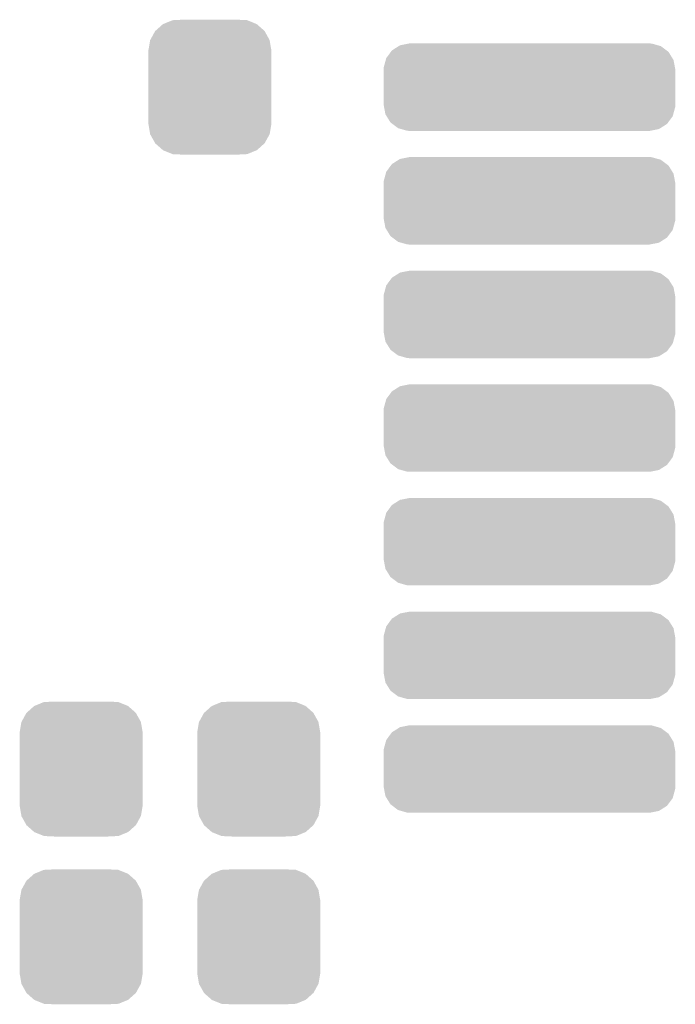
# Model space of a CAD drawing. Extents: x -4 to 126, y -8 to 66.
# Tile 120 of 256: x 37.29 to 41.04, y 40.85 to 46.49. Entities that reach past the tile are written whole.
import ezdxf

# ---------------------------------------------------------------- set-up
doc = ezdxf.new("R2010")
doc.units = 0
doc.layers.get('0').update_dxf_attribs({"linetype": 'CONTINUOUS'})
doc.layers.add('CLICKER_2_FOR_TMPM4L4A_V104_GTS', color=8, linetype='CONTINUOUS')

# ---------------------------------------------------------------- blocks, each defined once
blk = doc.blocks.new('CUSTOM_193')
for points in [[(-0.312264, 0.321732), (-0.26893, 0.360448), (0.312592, 0.321732), (0.268592, 0.360448)], [(-0.26893, 0.360448), (-0.267216, 0.361152), (0.268592, 0.360448), (0.26779, 0.361152)], [(-0.267216, 0.361152), (-0.213724, 0.383108), (0.26779, 0.361152), (0.21312, 0.383108)], [(-0.213724, 0.383108), (-0.20803, 0.383392), (0.21312, 0.383108), (0.212412, 0.383392)], [(-0.20803, 0.383392), (-0.154122, 0.38608), (0.212412, 0.383392), (0.154132, 0.38608)], [(-0.341452, 0.269636), (-0.313432, 0.320688), (0.341702, 0.269636), (0.313176, 0.320688)], [(-0.313432, 0.320688), (-0.312264, 0.321732), (0.313176, 0.320688), (0.312592, 0.321732)], [(-0.35179, 0.21082), (-0.342144, 0.268372), (0.35179, 0.21082), (0.34192, 0.268372)], [(-0.342144, 0.268372), (-0.341452, 0.269636), (0.34192, 0.268372), (0.341702, 0.269636)], [(-0.35179, 0.20955), (-0.35179, 0.21082), (0.35179, 0.20955), (0.35179, 0.21082)], [(-0.35179, -0.20955), (-0.35179, 0.20955), (0.35179, -0.20955), (0.35179, 0.20955)], [(-0.35179, -0.21082), (-0.35179, -0.20955), (0.35179, -0.21082), (0.35179, -0.20955)], [(-0.34192, -0.268358), (-0.35179, -0.21082), (0.342148, -0.268358), (0.35179, -0.21082)], [(-0.341702, -0.269636), (-0.34192, -0.268358), (0.341446, -0.269636), (0.342148, -0.268358)], [(-0.313184, -0.320676), (-0.341702, -0.269636), (0.31344, -0.320676), (0.341446, -0.269636)], [(-0.312594, -0.321732), (-0.313184, -0.320676), (0.312258, -0.321732), (0.31344, -0.320676)], [(-0.268602, -0.36044), (-0.312594, -0.321732), (0.26894, -0.36044), (0.312258, -0.321732)], [(-0.267792, -0.361154), (-0.268602, -0.36044), (0.2672, -0.361154), (0.26894, -0.36044)], [(-0.213136, -0.383104), (-0.267792, -0.361154), (0.213734, -0.383104), (0.2672, -0.361154)], [(-0.212414, -0.383394), (-0.213136, -0.383104), (0.207926, -0.383394), (0.213734, -0.383104)], [(-0.154122, -0.38608), (-0.212414, -0.383394), (0.154132, -0.38608), (0.207926, -0.383394)]]:
    blk.add_solid(points)
blk = doc.blocks.new('CUSTOM_212')
for points in [[(-0.787, 0.2104), (-0.7485, 0.234758), (0.784116, 0.2104), (0.751736, 0.234758)], [(-0.7485, 0.234758), (-0.74076, 0.239654), (0.751736, 0.234758), (0.734362, 0.239654)], [(-0.74076, 0.239654), (-0.690088, 0.249598), (0.734362, 0.239654), (0.699072, 0.249598)], [(-0.690088, 0.249598), (-0.68707, 0.25019), (0.699072, 0.249598), (0.68707, 0.25019)], [(-0.819516, 0.166396), (-0.793308, 0.201866), (0.817476, 0.166396), (0.79546, 0.201866)], [(-0.793308, 0.201866), (-0.787, 0.2104), (0.79546, 0.201866), (0.784116, 0.2104)], [(-0.83439, 0.1016), (-0.833904, 0.113606), (0.83439, 0.1016), (0.832142, 0.113606)], [(-0.833904, 0.113606), (-0.82252, 0.155378), (0.832142, 0.113606), (0.824314, 0.155378)], [(-0.82252, 0.155378), (-0.819516, 0.166396), (0.824314, 0.155378), (0.817476, 0.166396)], [(-0.83439, -0.1016), (-0.83439, 0.1016), (0.83439, -0.1016), (0.83439, 0.1016)], [(-0.83214, -0.113606), (-0.83439, -0.1016), (0.833904, -0.113606), (0.83439, -0.1016)], [(-0.824314, -0.155378), (-0.83214, -0.113606), (0.822518, -0.155378), (0.833904, -0.113606)], [(-0.817474, -0.166396), (-0.824314, -0.155378), (0.819516, -0.166396), (0.822518, -0.155378)], [(-0.79546, -0.201866), (-0.817474, -0.166396), (0.793306, -0.201866), (0.819516, -0.166396)], [(-0.784114, -0.2104), (-0.79546, -0.201866), (0.787, -0.2104), (0.793306, -0.201866)], [(-0.751736, -0.234758), (-0.784114, -0.2104), (0.748498, -0.234758), (0.787, -0.2104)], [(-0.73436, -0.239654), (-0.751736, -0.234758), (0.74076, -0.239654), (0.748498, -0.234758)], [(-0.699072, -0.249598), (-0.73436, -0.239654), (0.690086, -0.249598), (0.74076, -0.239654)], [(-0.68707, -0.25019), (-0.699072, -0.249598), (0.68707, -0.25019), (0.690086, -0.249598)]]:
    blk.add_solid(points)

msp = doc.modelspace()

# ---------------------------------------------------------------- block references
at = {"layer": 'CLICKER_2_FOR_TMPM4L4A_V104_GTS'}
for name, p in [('CUSTOM_193', (38.3794, 46.101)), ('CUSTOM_212', (40.2082, 46.101)), ('CUSTOM_212', (40.2082, 45.45076)), ('CUSTOM_212', (40.2082, 44.80052)), ('CUSTOM_212', (40.2082, 44.15028)), ('CUSTOM_212', (40.2082, 43.50004)), ('CUSTOM_212', (40.2082, 42.8498)), ('CUSTOM_193', (37.6428, 42.19956)), ('CUSTOM_193', (38.6588, 42.19956)), ('CUSTOM_212', (40.2082, 42.19956)), ('CUSTOM_193', (37.6428, 41.23944)), ('CUSTOM_193', (38.6588, 41.23944))]:
    msp.add_blockref(name, p, dxfattribs=at)

doc.saveas('drawing.dxf')
